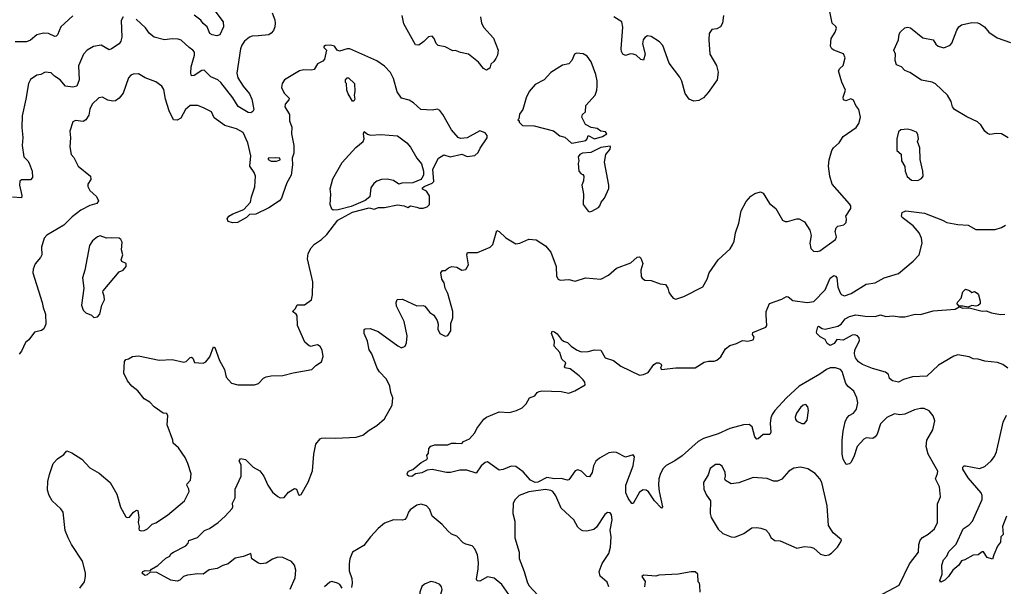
# Model space of a CAD drawing. Extents: x 2057697 to 2160550, y 827490 to 1016834.
# Tile 226 of 256: x 2081111 to 2088757, y 899000 to 903402. Entities that reach past the tile are written whole.
import ezdxf

# ---------------------------------------------------------------- set-up
doc = ezdxf.new("R2010")
doc.units = 0

msp = doc.modelspace()

# ---------------------------------------------------------------- linework, layer by layer
at = {"layer": '0CON20XD'}
for points in [[(2082556.1, 903566.1), (2082691.2, 903385), (2082694, 903345), (2082666.4, 903283.6), (2082642.5, 903277.5), (2082605, 903284.2), (2082588, 903295), (2082566, 903346), (2082535, 903371.8), (2082517.3, 903397.3), (2082465, 903436.7)], [(2083071.2, 903455), (2083091.7, 903401.7), (2083095.4, 903375.4), (2083092.1, 903345), (2083081.1, 903318.9), (2083065, 903297.8), (2083045, 903284.6), (2082965, 903275.5), (2082916.6, 903273.4), (2082894.5, 903265.5), (2082856, 903235), (2082837.1, 903205), (2082825.5, 903174.5), (2082798.5, 902985), (2082805, 902950), (2082845.4, 902885.4), (2082895, 902826.2), (2082913.1, 902785), (2082928.1, 902705), (2082921.5, 902688.5), (2082905, 902677.1), (2082885, 902681.9), (2082808.3, 902728.3), (2082766.2, 902795), (2082673.9, 902915), (2082649.1, 902935), (2082595, 902958.6), (2082545, 903008.5), (2082525, 903006.2), (2082465, 902969.2), (2082444.4, 902964.4), (2082439.4, 902985), (2082442.1, 903035), (2082469.5, 903125), (2082468.2, 903148.2), (2082456, 903165), (2082426.2, 903185), (2082365, 903243.3), (2082340.7, 903250.7), (2082295, 903252), (2082235, 903245.8), (2082155, 903265.8), (2082118, 903295), (2082087.2, 903337.2), (2082015.5, 903405.5)], [(2083384.2, 899895.8), (2083394.6, 900025.4), (2083410, 900105), (2083445, 900144.2), (2083455, 900150.8), (2083485, 900154), (2083565, 900150.8), (2083725, 900158.6), (2083775, 900172.9), (2083825, 900212), (2083885, 900248), (2083945, 900302), (2084003, 900407), (2084008.1, 900465), (2083993.1, 900505), (2083984.5, 900554.5), (2083959.8, 900609.8), (2083905.5, 900665.5), (2083887.5, 900695), (2083845.9, 900805.9), (2083826.2, 900836.2), (2083812.9, 900905), (2083786, 900965), (2083786.4, 900993.6), (2083795, 901000), (2083833.6, 901003.6), (2083895, 900979.2), (2084046.7, 900866.7), (2084075, 900851.9), (2084103.6, 900866.4), (2084115, 900892.5), (2084120.4, 900945), (2084096.9, 901056.9), (2084036, 901175), (2084033.3, 901205), (2084041.7, 901228.3), (2084085, 901231.2), (2084195, 901177.5), (2084245, 901180), (2084257.5, 901175), (2084297, 901127), (2084326.4, 901106.4), (2084352.5, 901065), (2084360, 901035), (2084357, 900997), (2084372.5, 900965), (2084415, 900943.3), (2084435, 900947.5), (2084460, 900985), (2084458.3, 901041.7), (2084473.8, 901085), (2084473.3, 901135), (2084436.7, 901275), (2084416.1, 901316.1), (2084407.7, 901357.7), (2084388.8, 901385), (2084382.5, 901435), (2084395, 901452.5), (2084415, 901452.5), (2084440, 901475), (2084466.4, 901483.6), (2084505, 901478.8), (2084545, 901456.7), (2084575, 901460), (2084596.4, 901496.4), (2084584.2, 901575), (2084588, 901592), (2084665, 901593.1), (2084765, 901634), (2084785, 901654.3), (2084815, 901763.3), (2084835, 901756.7), (2084885.9, 901705.9), (2084965, 901661.2), (2084993.9, 901666.1), (2085065, 901697.5), (2085122.7, 901692.7), (2085195, 901643.8), (2085234.4, 901594.4), (2085275.8, 901485), (2085279.5, 901409.5), (2085292.5, 901385), (2085307, 901377), (2085375, 901383.8), (2085425, 901370), (2085505, 901396.2), (2085625, 901385.8), (2085683.8, 901416.2), (2085745, 901472.5), (2085857.9, 901512.1), (2085905, 901556.2), (2085925, 901560), (2085935, 901550), (2085948.8, 901508.8), (2085934.2, 901455), (2085937, 901407), (2085945, 901392.5), (2085965, 901377.5), (2086015, 901376.2), (2086085, 901350), (2086125, 901343.8), (2086143.8, 901315), (2086151.2, 901285), (2086164.2, 901264.2), (2086185, 901238.8), (2086205, 901230.8), (2086269.1, 901250.9), (2086415, 901326.2), (2086450, 901385), (2086465.8, 901434.2), (2086535, 901536.7), (2086627.7, 901622.3), (2086647.4, 901652.6), (2086658.7, 901681.3), (2086669.4, 901745), (2086695, 901820), (2086712.6, 901917.4), (2086751.9, 901988.1), (2086788.9, 902031.1), (2086818.5, 902051.5), (2086863.7, 902063.7), (2086884.7, 902054.7), (2086933.1, 901975), (2086983.8, 901933.8), (2087035, 901843.3), (2087053.9, 901833.9), (2087073.9, 901833.9), (2087145, 901855.8), (2087165, 901853.8), (2087205, 901830), (2087246.2, 901766.2), (2087256.2, 901725), (2087246.7, 901665), (2087253.3, 901625), (2087275, 901603.8), (2087305, 901600), (2087325, 901606.2), (2087446.6, 901693.4), (2087453.1, 901715), (2087443.8, 901755), (2087450, 901785), (2087465, 901798), (2087511.7, 901808.3), (2087530, 901825), (2087532.5, 901855), (2087526.7, 901875), (2087565.7, 901934.3), (2087564.2, 901955), (2087555, 901970), (2087421.2, 902125), (2087401.4, 902185), (2087392.5, 902265), (2087395.8, 902314.2), (2087416.7, 902385), (2087430, 902405), (2087473.3, 902445), (2087506.7, 902495), (2087605.6, 902564.4), (2087628, 902595), (2087640, 902645), (2087626.7, 902705), (2087603.3, 902735), (2087585, 902777.5), (2087565, 902785.8), (2087525, 902772.5), (2087509.3, 902779.3), (2087505, 902800), (2087522.9, 902855), (2087495.7, 902915.7), (2087470, 903005), (2087478.3, 903021.7), (2087506.2, 903045), (2087522, 903105), (2087507.3, 903137.3), (2087432.5, 903165), (2087417.5, 903175), (2087407.5, 903195), (2087411.2, 903255), (2087443.3, 903305), (2087453.3, 903335), (2087449.3, 903349.3), (2087420, 903375), (2087402.5, 903465)], [(2081915, 903423.3), (2081898.6, 903395), (2081903.6, 903265), (2081897.8, 903235), (2081885, 903214.2), (2081825, 903174.2), (2081805, 903168.8), (2081745, 903203.3), (2081685, 903192.5), (2081636.2, 903165), (2081606, 903135), (2081567.9, 903042.1), (2081573.3, 902935), (2081555, 902884.3), (2081525, 902876.4), (2081465.9, 902885.9), (2081425, 902935.6), (2081381.7, 902961.7), (2081355, 902988), (2081310, 902995), (2081275, 902976.7), (2081245, 902970), (2081195, 902937.5), (2081180, 902905), (2081159.5, 902785), (2081131.1, 902655), (2081126.9, 902565), (2081135.5, 902485.5), (2081129.4, 902425), (2081144.2, 902335), (2081175.6, 902305.6), (2081185, 902287.5), (2081208.6, 902225), (2081211.2, 902175), (2081195, 902156.7), (2081125, 902156.7), (2081113, 902147), (2081110, 902115), (2081128.8, 902035), (2081125, 902017.5), (2081056.1, 902023.9)], [(2081525, 903431.4), (2081430.8, 903345), (2081405.8, 903285), (2081395, 903273.8), (2081385, 903271.2), (2081335, 903295.6), (2081295, 903297.1), (2081245, 903283.6), (2081196.3, 903243.7), (2081165, 903229.2), (2081075, 903230.4)], [(2084690, 903425), (2084698.1, 903375), (2084715, 903342), (2084789.2, 903259.2), (2084825.5, 903165), (2084821.5, 903125), (2084809.2, 903100.8), (2084793.7, 903076.3), (2084770, 903055), (2084760.8, 903025), (2084735, 903010.8), (2084712.2, 903022.2), (2084675, 903072.9), (2084595, 903133.1), (2084535, 903146.2), (2084495, 903162.5), (2084475, 903160), (2084415, 903191.2), (2084361.7, 903201.7), (2084346.4, 903216.4), (2084330, 903255), (2084315, 903272.5), (2084285, 903268.8), (2084248.8, 903231.2), (2084210, 903205), (2084185, 903206), (2084095, 903368.8), (2084080, 903435)], [(2086577.5, 903435), (2086567.5, 903375), (2086553, 903347), (2086525, 903330), (2086485, 903326.2), (2086465.8, 903295), (2086463.1, 903245), (2086470, 903135), (2086520.8, 903045), (2086536, 902995), (2086526, 902935), (2086456.7, 902836.7), (2086420, 902795), (2086383.8, 902775), (2086345, 902767.9), (2086309.4, 902785), (2086279.6, 902829.6), (2086252.9, 902922.9), (2086237.1, 902955), (2086154.6, 903065), (2086105, 903200.8), (2086079.8, 903229.8), (2086015, 903270), (2085985, 903276), (2085965, 903263.8), (2085951.4, 903245), (2085948.6, 903215), (2085967.8, 903135), (2085955, 903087.5), (2085935, 903091.2), (2085897.5, 903125), (2085875, 903134.5), (2085854.6, 903135.4), (2085815, 903122.9), (2085795, 903133.1), (2085783.7, 903153.7), (2085780.7, 903175), (2085794.2, 903344.2), (2085786, 903385), (2085724.2, 903424.2)], [(2088787.5, 902485), (2088736, 902514), (2088695, 902518.1), (2088645, 902510), (2088625, 902518.8), (2088605, 902536.2), (2088574.3, 902585), (2088548.3, 902608.3), (2088465, 902647.8), (2088370.6, 902705), (2088355.5, 902725), (2088343.3, 902765), (2088315.6, 902815), (2088222.2, 902902.2), (2088195.4, 902915.4), (2088115, 902931.9), (2088022.7, 902992.7), (2087985, 903006.7), (2087957.5, 903035), (2087920.7, 903050.7), (2087910, 903085), (2087913, 903133), (2087900, 903165), (2087936, 903245), (2087940.5, 903289.5), (2087951.7, 903308.3), (2087985, 903338.6), (2088005, 903343.1), (2088029.5, 903339.5), (2088125, 903260.8), (2088203.8, 903245), (2088225, 903212), (2088244, 903195), (2088287.7, 903182.3), (2088336.7, 903205), (2088350, 903220), (2088388.7, 903321.3), (2088404.3, 903345), (2088425, 903361.1), (2088505, 903381.1), (2088547.5, 903377.5), (2088563.1, 903373.1), (2088603.3, 903345), (2088637.5, 903305), (2088701.7, 903261.7), (2088803.6, 903223.6)], [(2081578.8, 898985), (2081613.3, 899035), (2081623.3, 899075), (2081622, 899105), (2081598.9, 899195), (2081514.6, 899324.6), (2081486.5, 899375), (2081463.9, 899433.9), (2081450, 899575), (2081431.2, 899601.2), (2081364.2, 899664.2), (2081340, 899705), (2081327.7, 899747.7), (2081330.8, 899815), (2081341.7, 899868.3), (2081372, 899955), (2081405, 899991.2), (2081455, 900022.5), (2081478.3, 900051.7), (2081515.9, 900035.9), (2081595, 899986.2), (2081655, 899921.2), (2081728, 899878), (2081814.2, 899805), (2081864.4, 899715), (2081894.5, 899615), (2081935, 899540.6), (2081945.8, 899534.2), (2081965, 899535.8), (2081995, 899576), (2082018.3, 899591.7), (2082028.8, 899588.8), (2082036.4, 899535), (2082030, 899495), (2082038.1, 899465), (2082036, 899445), (2082040, 899435), (2082055, 899430), (2082077.4, 899432.6), (2082105, 899445.7), (2082138.8, 899481.2), (2082167.3, 899492.7), (2082258, 899552), (2082390.8, 899665), (2082426, 899735), (2082424, 899755), (2082408.8, 899785), (2082411.2, 899795), (2082438.8, 899825), (2082443.6, 899873.6), (2082417.5, 899955), (2082395, 900000), (2082344, 900075), (2082302.7, 900112.7), (2082300, 900135), (2082257.1, 900255), (2082261.2, 900325), (2082255, 900342.5), (2082225, 900345.8), (2082155, 900394), (2082120.8, 900430.8), (2082078.8, 900455), (2082029.5, 900519.5), (2081981.2, 900555), (2081947.3, 900597.3), (2081918.8, 900655), (2081923.9, 900746.1), (2081935, 900762.5), (2081955, 900766.2), (2081987.5, 900785), (2082035, 900790), (2082195, 900757.5), (2082295, 900762), (2082385, 900740), (2082404.1, 900745.9), (2082435, 900776.2), (2082445, 900778.8), (2082455, 900772.5), (2082469.3, 900739.3), (2082535, 900732), (2082556.6, 900743.4), (2082587.6, 900782.4), (2082615, 900860), (2082626.7, 900855), (2082664, 900755), (2082701.2, 900685), (2082713.8, 900625), (2082755, 900577.5), (2082805, 900564.2), (2082935, 900564.2), (2082965.8, 900574.2), (2083005, 900617.5), (2083023.9, 900626.1), (2083065, 900633.8), (2083155, 900636.2), (2083235, 900658.8), (2083380, 900685), (2083410, 900715), (2083455, 900742.5), (2083466.9, 900785), (2083460, 900835), (2083445, 900864), (2083424.1, 900875.9), (2083388.3, 900868.3), (2083375, 900863.3), (2083358.3, 900868.3), (2083325, 900897.5), (2083267.5, 901025), (2083265, 901100), (2083257.5, 901115), (2083230, 901135), (2083252.5, 901157.5), (2083265, 901187.5), (2083323.8, 901186.2), (2083376.7, 901225), (2083386.2, 901265), (2083386.9, 901365), (2083345.5, 901545), (2083351.1, 901585), (2083375, 901628.8), (2083401.7, 901658.3), (2083456, 901695), (2083496.6, 901733.4), (2083581.4, 901845), (2083695, 901906.7), (2083825, 901940), (2083865, 901930), (2083897.6, 901942.4), (2083945, 901942.5), (2084045, 901963.3), (2084096.4, 901956.4), (2084125, 901942.5), (2084145, 901956.7), (2084193.9, 901946.1), (2084215, 901938), (2084245, 901936.7), (2084275, 901946.7), (2084293.8, 901965), (2084293.9, 902033.9), (2084269.3, 902069.3), (2084240, 902085), (2084240, 902095), (2084253, 902107), (2084315, 902132.5), (2084326.1, 902143.9), (2084318.3, 902241.7), (2084363.6, 902326.4), (2084405, 902352.5), (2084455, 902337.5), (2084545, 902357.5), (2084585, 902340), (2084645, 902347.5), (2084670.7, 902369.3), (2084686.4, 902403.6), (2084740, 902485), (2084741.7, 902501.7), (2084725, 902522.5), (2084685, 902537.5), (2084587, 902483), (2084535, 902477.5), (2084515, 902487.5), (2084463.3, 902545), (2084396.2, 902665), (2084372.5, 902695), (2084355, 902706.7), (2084315, 902700), (2084225, 902703.8), (2084170, 902755), (2084135, 902776.7), (2084075, 902792.5), (2084042.4, 902842.4), (2084013.8, 902945), (2083990.7, 902990.7), (2083945, 903041.2), (2083885, 903081.2), (2083675, 903176.2), (2083655, 903176.2), (2083595, 903156.7), (2083577.5, 903165), (2083555, 903196.7), (2083525, 903203.8), (2083485, 903201.2), (2083473.6, 903193.6), (2083473.3, 903185), (2083493.3, 903165), (2083478.8, 903095), (2083465, 903080), (2083425, 903057.5), (2083397.5, 903015), (2083375, 903008.8), (2083317, 903013), (2083285, 903003.3), (2083168.8, 902935), (2083148.8, 902905), (2083144.2, 902875), (2083165, 902830), (2083203, 902793), (2083200.7, 902779.3), (2083173.8, 902745), (2083170, 902725), (2083205.8, 902665.8), (2083205.7, 902615), (2083225.5, 902565.5), (2083220.8, 902515), (2083240.9, 902425), (2083240, 902365), (2083228, 902325), (2083230.5, 902275), (2083218.1, 902195), (2083185.6, 902135), (2083153.4, 902046.6)], [(2085395, 902443.3), (2085415, 902444.2), (2085507.2, 902462.8), (2085518.6, 902475), (2085525, 902502.5), (2085575, 902477.3), (2085636.7, 902495), (2085670, 902515), (2085659.5, 902529.5), (2085625, 902536.7), (2085595.9, 902555.9), (2085550, 902565), (2085505, 902587.5), (2085476.7, 902645), (2085482.5, 902665), (2085503.8, 902686.2), (2085506.7, 902735), (2085580, 902815), (2085593.3, 902855), (2085596.1, 902886.1), (2085595.9, 902925.9), (2085586.2, 902975), (2085548.8, 903075), (2085517.7, 903117.7), (2085485.9, 903135.9), (2085435, 903142.5), (2085420, 903135), (2085397.5, 903085), (2085375, 903057.5), (2085325, 903047.5), (2085235, 902992.5), (2085182.5, 902935), (2085115, 902897.5), (2085067.5, 902845), (2085043.3, 902795), (2085017, 902703), (2084993, 902667), (2084987.5, 902632.5), (2084980, 902625), (2084990, 902615), (2084990, 902605), (2085015, 902580), (2085105, 902577.5), (2085255, 902537.5), (2085305, 902500), (2085345, 902490), (2085395, 902443.3)], [(2083153.4, 902046.6), (2083143.3, 902015), (2083129.4, 901995), (2083045, 901940), (2082945, 901891.9), (2082895, 901887.5), (2082873.3, 901865), (2082803.4, 901826.6), (2082763, 901823), (2082730, 901835), (2082723.3, 901855), (2082734.4, 901875.6), (2082765.7, 901894.3), (2082852, 901928), (2082904.5, 901985), (2082910.9, 902025), (2082936.4, 902103.6), (2082942.5, 902185), (2082932, 902215), (2082899.2, 902265), (2082905.8, 902345), (2082882.5, 902445), (2082846.7, 902525), (2082796, 902555), (2082705, 902578.8), (2082620.3, 902640.3), (2082601.2, 902685), (2082542.5, 902715), (2082495, 902736), (2082435, 902736), (2082400, 902705), (2082362.7, 902637.3), (2082335, 902620.6), (2082305, 902624.2), (2082272.7, 902692.7), (2082243.8, 902785), (2082229.8, 902859.8), (2082215, 902886), (2082168.3, 902918.3), (2082085, 902949.2), (2082035, 902981.2), (2081991.2, 902978.8), (2081975, 902971.2), (2081955, 902950), (2081915, 902830), (2081885, 902791.2), (2081855, 902771.2), (2081835, 902768), (2081797, 902777), (2081755, 902800.8), (2081725.5, 902794.5), (2081674.3, 902745), (2081655, 902707.5), (2081648.8, 902661.2), (2081625, 902623.3), (2081605, 902611.2), (2081545, 902618.8), (2081525, 902607.5), (2081500, 902535), (2081506, 902485), (2081500.8, 902415), (2081512, 902355), (2081532.3, 902332.3), (2081566.2, 902265), (2081661.2, 902185), (2081665, 902160), (2081640, 902125), (2081640, 902105), (2081655, 902073.8), (2081708.3, 902028.3), (2081723.8, 901995), (2081710, 901975), (2081655, 901959.4), (2081585, 901921.9), (2081519.8, 901870.2), (2081455, 901805.6), (2081321.3, 901728.7), (2081300.8, 901705), (2081280, 901635), (2081284.2, 901575), (2081274, 901555), (2081230.8, 901505), (2081215.7, 901464.3), (2081214.3, 901435.7), (2081285.7, 901205), (2081292.9, 901165), (2081312.5, 901115), (2081314, 901036), (2081299.5, 901000.5), (2081281.7, 900988.3), (2081225.9, 900974.1), (2081182.5, 900915), (2081156.2, 900895), (2081125, 900827.5), (2081106.1, 900803.9)], [(2083705, 902770), (2083695, 902770), (2083662.5, 902825), (2083652.5, 902855), (2083650, 902905), (2083640, 902915), (2083640, 902935), (2083655, 902950), (2083665, 902950), (2083710, 902905), (2083712.5, 902845), (2083707.5, 902815), (2083712.5, 902785), (2083705, 902770)], [(2088085, 902152), (2088115, 902166.7), (2088126.2, 902185), (2088123.3, 902225), (2088102.5, 902315), (2088100, 902405), (2088082.5, 902455), (2088090, 902475), (2088085, 902510), (2088075, 902526.7), (2088035, 902543.3), (2088005, 902550), (2087953, 902547), (2087935, 902530), (2087921.2, 902475), (2087923.3, 902385), (2087957, 902357), (2087957.5, 902305), (2087985, 902260), (2087987.5, 902225), (2088002.7, 902182.7), (2088035, 902153.8), (2088085, 902152)], [(2083545, 901920.8), (2083535, 901930), (2083521.4, 901965), (2083528, 902045), (2083522.7, 902087.3), (2083543.1, 902165), (2083615, 902293.3), (2083721.7, 902408.3), (2083778, 902455), (2083785.8, 902475), (2083780, 902515), (2083785, 902532.5), (2083813, 902513), (2083835, 902505.8), (2083915, 902510.8), (2084045, 902498.8), (2084116.2, 902445), (2084145, 902411.2), (2084195, 902326.7), (2084230.7, 902280.7), (2084246.7, 902225), (2084246.4, 902193.6), (2084235, 902170), (2084225, 902160), (2084165, 902133.3), (2084077.7, 902132.3), (2084055, 902123.8), (2084015, 902152.9), (2083965, 902161.8), (2083920.2, 902159.8), (2083885, 902148.1), (2083861.7, 902128.3), (2083837.5, 902095), (2083831.4, 902025), (2083792.6, 901997.4), (2083685, 901951.7), (2083585, 901924.7), (2083545, 901920.8)], [(2085535, 901908.8), (2085555, 901913.8), (2085605, 901942), (2085616.2, 901955), (2085626.4, 901983.6), (2085653.3, 902015), (2085685, 902090), (2085686.1, 902116.1), (2085652.5, 902295), (2085662.5, 902355), (2085697.5, 902395), (2085700, 902415), (2085695, 902420), (2085625, 902409.2), (2085545, 902371.2), (2085482.5, 902365), (2085460, 902355), (2085446.7, 902335), (2085452.5, 902305), (2085447.5, 902285), (2085452.5, 902225), (2085470, 902205), (2085485, 902200), (2085492.5, 902185), (2085489.3, 902150.7), (2085476.7, 902115), (2085488.8, 902045), (2085485.9, 901965.9), (2085525, 901913.8), (2085535, 901908.8)], [(2083105, 902303.3), (2083135, 902312.5), (2083130, 902325), (2083095, 902329.4), (2083040, 902325), (2083040, 902315), (2083065, 902303.3), (2083105, 902303.3)], [(2086906.4, 901105), (2086908.5, 901135), (2086934.4, 901195.6), (2087029, 901231), (2087065, 901250.6), (2087079.3, 901249.3), (2087115, 901221.2), (2087225.7, 901204.3), (2087277, 901213), (2087365, 901302.9), (2087405, 901393.8), (2087433.6, 901413.6), (2087445, 901410), (2087455.6, 901395), (2087464.4, 901325), (2087485, 901273.8), (2087495, 901262.9), (2087515, 901257.1), (2087568.8, 901275), (2087685, 901346.9), (2087755, 901358.5), (2087825, 901395.5), (2087935, 901429.5), (2088050, 901525), (2088095.6, 901575), (2088118.9, 901665), (2088113.3, 901705), (2088095.9, 901745.9), (2088049.1, 901799.1), (2087963.8, 901865), (2087958.8, 901875), (2087963.8, 901905), (2087992.4, 901917.6), (2088137.8, 901897.8), (2088276.7, 901845), (2088310, 901825), (2088395, 901809.4), (2088475, 901804.2), (2088535, 901770.8), (2088685, 901772.2), (2088735, 901787.5), (2088765.7, 901804.3)], [(2081688.3, 901088.3), (2081715, 901092.5), (2081733.3, 901115), (2081749.2, 901185), (2081768.9, 901225), (2081768.1, 901255), (2081756.7, 901285), (2081760, 901295), (2081885, 901443.3), (2081915, 901456), (2081937.5, 901485), (2081938.8, 901508.8), (2081905, 901523.3), (2081900, 901535), (2081912.5, 901575), (2081901.2, 901615), (2081906.1, 901673.9), (2081896.2, 901695), (2081885, 901703.3), (2081825, 901708), (2081784.1, 901704.1), (2081735, 901722), (2081715, 901714), (2081675.8, 901684.2), (2081653.2, 901646.8), (2081616, 901455), (2081598.8, 901395), (2081610, 901315), (2081590, 901185), (2081603.3, 901145), (2081623.9, 901123.9), (2081670, 901105), (2081688.3, 901088.3)], [(2088475, 901167.5), (2088435, 901177.1), (2088405, 901176.7), (2088391.2, 901195), (2088392.7, 901207.3), (2088421.2, 901238.8), (2088435, 901287.5), (2088455, 901307.5), (2088487, 901297), (2088505, 901282.5), (2088525, 901290), (2088545, 901277.5), (2088556.7, 901265), (2088570, 901215), (2088568, 901195), (2088555, 901182.5), (2088535, 901176.9), (2088505, 901181.9), (2088475, 901167.5)], [(2088785, 900695.7), (2088745, 900722.9), (2088705, 900738.5), (2088605, 900748.2), (2088555, 900765.5), (2088515, 900767.8), (2088485, 900781.8), (2088395, 900798.5), (2088365, 900788.5), (2088245, 900718.5), (2088155, 900631.4), (2088045, 900627.5), (2087975, 900606.7), (2087935, 900586.7), (2087888, 900595), (2087865.6, 900615), (2087858.6, 900645), (2087835, 900664.4), (2087732.8, 900692.8), (2087655, 900722.9), (2087625, 900744.1), (2087602.5, 900775), (2087592.7, 900805), (2087597.1, 900835), (2087631.3, 900908.7), (2087629, 900929), (2087615.6, 900945.6), (2087595, 900952.2), (2087575, 900950.3), (2087505, 900911.9), (2087455, 900917.5), (2087436.2, 900885), (2087405, 900871.2), (2087380, 900885), (2087366.4, 900916.4), (2087327, 900937), (2087300, 900965), (2087297.5, 900975), (2087307.5, 901015), (2087315, 901020), (2087342.3, 901002.3), (2087365, 900998.6), (2087465, 901020), (2087491.2, 901035), (2087522, 901078), (2087555, 901097.1), (2087605, 901109.4), (2087675, 901098.6), (2087755, 901096), (2087795, 901109.2), (2087836.4, 901096.4), (2087895, 901101.2), (2087944.1, 901094.1), (2087985, 901092), (2088065, 901113.3), (2088105, 901111.2), (2088205, 901140), (2088375, 901153.1), (2088405, 901170), (2088435, 901161.4), (2088485, 901163.3), (2088585, 901137.1), (2088615, 901138.6), (2088656.1, 901123.9), (2088727.7, 901112.3), (2088760, 901115)], [(2087775, 898920.8), (2087941.4, 899008.6), (2088021.4, 899175), (2088090.8, 899265), (2088092.5, 899325), (2088102.9, 899357.1), (2088120.9, 899379.1), (2088165.5, 899404.5), (2088213.8, 899445), (2088237.5, 899495), (2088238.3, 899641.7), (2088261.2, 899695), (2088252.3, 899772.3), (2088223.1, 899835), (2088238.6, 899875), (2088240, 899895), (2088164.5, 900025), (2088148.9, 900085), (2088155.8, 900135), (2088201.2, 900215), (2088216, 900285), (2088204.2, 900325), (2088172.7, 900362.7), (2088135, 900380), (2088105, 900380), (2088058.3, 900371.7), (2087985, 900336), (2087945, 900332.9), (2087905, 900340), (2087845, 900310.8), (2087795, 900262), (2087768.6, 900181.4), (2087755, 900160), (2087735, 900148.6), (2087685, 900154.4), (2087665, 900142.9), (2087614.2, 900085.8), (2087587.3, 900005), (2087565, 899961.2), (2087555, 899951.2), (2087530, 899945), (2087505, 899986.7), (2087497.5, 900025), (2087496.9, 900135), (2087505.8, 900205), (2087521.7, 900278.3), (2087534, 900305), (2087552.2, 900327.8), (2087585, 900346), (2087608.6, 900375), (2087619.2, 900425), (2087611.2, 900465), (2087588.8, 900515), (2087545, 900551.2), (2087526, 900575), (2087497.6, 900667.6), (2087483.6, 900683.6), (2087445, 900697.5), (2087405, 900696.2), (2087375, 900683.1), (2087323.2, 900646.8), (2087163.3, 900555), (2087065, 900464.5), (2086975, 900364.3), (2086953.5, 900335), (2086942.6, 900307.4), (2086938.5, 900265), (2086943.3, 900196.7), (2086935, 900180), (2086885, 900178.6), (2086845, 900146), (2086834.1, 900144.1), (2086820.3, 900160.3), (2086798.9, 900238.9), (2086775, 900257.1), (2086732.5, 900255), (2086625, 900225.4), (2086535, 900183.2), (2086421.7, 900148.3), (2086380, 900125), (2086255, 900013.5), (2086199.2, 899975), (2086130.5, 899939.5), (2086108.5, 899915), (2086088.2, 899875), (2086074.6, 899835), (2086070.9, 899785), (2086075.5, 899735), (2086102.5, 899617.5), (2086095, 899607.5), (2086040, 899665), (2085995, 899732.5), (2085975, 899747.1), (2085951.7, 899748.3), (2085925, 899731.2), (2085875, 899642.5), (2085865, 899642.5), (2085835, 899683.3), (2085816.8, 899726.8), (2085819.1, 899785), (2085873.8, 899935), (2085884.4, 900005), (2085875, 900020), (2085815, 900002.5), (2085745, 900039.5), (2085722.4, 900042.4), (2085685, 900036.4), (2085614.2, 899995), (2085585, 899970.8), (2085566.9, 899935), (2085556.9, 899885), (2085535, 899851.2), (2085515, 899852.5), (2085474, 899895), (2085445, 899904.4), (2085425, 899895.6), (2085375, 899827.3), (2085365, 899824.6), (2085315, 899836.7), (2085265, 899835.9), (2085205, 899844.5), (2085135, 899809.3), (2085115, 899807.1), (2085078.6, 899825), (2085020.1, 899890.1), (2084965, 899930.5), (2084926.3, 899933.7), (2084865, 899907.5), (2084835, 899902.9), (2084745, 899968), (2084725, 899962), (2084694.5, 899935.5), (2084655, 899877.5), (2084582.3, 899902.3), (2084528.3, 899901.7), (2084455.8, 899884.2), (2084425.7, 899884.3), (2084315, 899906.7), (2084275, 899901.5), (2084235, 899881.5), (2084185, 899872.5), (2084155, 899852.2), (2084134.2, 899854.2), (2084122.7, 899862.7), (2084118.8, 899875), (2084130, 899895), (2084165, 899908), (2084228.9, 899961.1), (2084272.5, 899985), (2084277.5, 899995), (2084272.5, 900015), (2084286.4, 900033.6), (2084289.2, 900070.8), (2084305, 900088.8), (2084335, 900100), (2084435, 900097.5), (2084465, 900112.5), (2084498.8, 900111.2), (2084545, 900110), (2084557.5, 900125), (2084605, 900146.2), (2084645, 900192.5), (2084660, 900225), (2084715, 900297.5), (2084735, 900313.3), (2084835, 900356.2), (2084915, 900348.8), (2084970, 900365), (2085013, 900387), (2085043, 900417), (2085070, 900465), (2085110.7, 900479.3), (2085130, 900505), (2085145, 900512.5), (2085165, 900517.5), (2085315, 900513.8), (2085375, 900501.2), (2085422.7, 900517.3), (2085502.5, 900565), (2085500, 900585), (2085486.7, 900605), (2085455, 900635.8), (2085385, 900688.8), (2085345, 900697.5), (2085341.2, 900705), (2085352.5, 900735), (2085321.2, 900765), (2085306.2, 900815), (2085262, 900865), (2085264, 900905), (2085241.2, 900965), (2085245, 900982.5), (2085265, 900976), (2085285, 900960), (2085315, 900918.8), (2085335, 900903.8), (2085365, 900893.3), (2085393.3, 900865), (2085435, 900836.2), (2085470.7, 900820.7), (2085525, 900824.2), (2085575, 900835.8), (2085625, 900833.3), (2085657.5, 900775), (2085722.7, 900752.7), (2085778.8, 900708.8), (2085925, 900638.8), (2085955, 900644), (2085990.3, 900659.7), (2086035, 900723.3), (2086055, 900736.2), (2086075, 900736), (2086091.2, 900725), (2086096, 900715), (2086086.7, 900695), (2086094.3, 900684.3), (2086205, 900698), (2086355, 900698), (2086425, 900742), (2086460.3, 900749.7), (2086505, 900749.2), (2086525, 900757.5), (2086556.4, 900783.6), (2086590.8, 900845), (2086625, 900870.8), (2086677.5, 900885), (2086725, 900910), (2086765, 900903.3), (2086807.5, 900915), (2086813.8, 900935), (2086801.2, 900955), (2086805, 900971.2), (2086905, 901014.2), (2086912.9, 901025), (2086906.4, 901105)], [(2087205, 900263.3), (2087225, 900290), (2087235.7, 900365), (2087231.4, 900395), (2087215, 900411.4), (2087195, 900407.3), (2087175, 900390), (2087144, 900344), (2087132.5, 900312.5), (2087134.5, 900294.5), (2087145, 900283.8), (2087185, 900263.3), (2087205, 900263.3)], [(2088772.9, 899545), (2088743.8, 899465), (2088747, 899403), (2088730, 899385), (2088727, 899343), (2088705, 899312.5), (2088675.8, 899244.2), (2088665, 899210), (2088623.6, 899223.6), (2088595, 899267.5), (2088585, 899267.5), (2088555, 899243.3), (2088515, 899242.5), (2088450, 899205), (2088423.6, 899196.4), (2088403.3, 899165), (2088356.1, 899123.9), (2088324, 899075), (2088295, 899047.5), (2088265, 899032.5), (2088256.7, 899045), (2088273.3, 899095), (2088272.7, 899165), (2088284.8, 899205.2), (2088310.6, 899235), (2088325, 899269.4), (2088381.7, 899328.3), (2088437.5, 899445), (2088483.9, 899476.1), (2088510.6, 899505), (2088583.5, 899675), (2088584.5, 899704.5), (2088577.5, 899725), (2088475, 899842.5), (2088435, 899908.8), (2088433.8, 899926.2), (2088444.5, 899935.5), (2088455, 899935.6), (2088565, 899915.7), (2088605, 899929.2), (2088655.4, 899974.6), (2088681.5, 900008.5), (2088695, 900043.8), (2088748.2, 900275), (2088775, 900329.2)], [(2083211.4, 898978.6), (2083250, 899065), (2083255.7, 899125), (2083244, 899165), (2083222.7, 899192.7), (2083155, 899222.5), (2083115, 899225.7), (2083075, 899211.4), (2083025, 899178.5), (2082983.9, 899173.9), (2082965, 899180), (2082914.3, 899214.3), (2082905.6, 899255.6), (2082850, 899230), (2082785, 899217.5), (2082728.8, 899175), (2082688.2, 899161.8), (2082645, 899138.6), (2082583.4, 899126.6), (2082535, 899094), (2082495, 899096), (2082413.2, 899086.8), (2082383.3, 899075), (2082355, 899046.7), (2082335, 899040), (2082285, 899046.7), (2082175, 899107.5), (2082125, 899110), (2082100.7, 899089.3), (2082083.6, 899083.6), (2082063, 899103), (2082067.5, 899115), (2082085, 899123.3), (2082125, 899120), (2082135, 899132.5), (2082185, 899162.5), (2082245, 899217.5), (2082276.4, 899233.6), (2082285, 899252.5), (2082305, 899266), (2082402.5, 899315), (2082420, 899335), (2082425, 899356.7), (2082491.2, 899378.8), (2082545.9, 899434.1), (2082585, 899449.2), (2082653.6, 899496.4), (2082706.6, 899543.4), (2082761.2, 899605), (2082766.4, 899616.4), (2082763.3, 899645), (2082783.6, 899686.4), (2082784.3, 899755), (2082830.8, 899855), (2082830.7, 899940.7), (2082816.7, 899975), (2082825, 899992.5), (2082865, 899983.8), (2082925, 899926.2), (2082975, 899898), (2083007.5, 899855), (2083038, 899785), (2083075, 899731.2), (2083115, 899696.2), (2083135, 899686.7), (2083165, 899690), (2083199.8, 899730.2), (2083245, 899758.8), (2083260, 899755), (2083275, 899712.5), (2083285, 899707.5), (2083296.4, 899713.6), (2083351.2, 899808.8), (2083384.2, 899895.8)], [(2087365, 899240), (2087395, 899244), (2087415, 899256.2), (2087461.2, 899305), (2087487.5, 899345), (2087491.7, 899361.7), (2087426.7, 899415), (2087391.2, 899471.2), (2087380, 899625), (2087340.6, 899805), (2087325, 899834.2), (2087288, 899875), (2087231.3, 899911.3), (2087175, 899924.2), (2087122.7, 899917.3), (2087084.6, 899895.4), (2087028.3, 899831.7), (2086995, 899815.7), (2086965.8, 899815.8), (2086915, 899837.1), (2086806.1, 899843.9), (2086695, 899804.2), (2086636.4, 899796.4), (2086591.7, 899821.7), (2086586.7, 899835), (2086592, 899855), (2086588, 899885), (2086565, 899932.5), (2086545, 899946.2), (2086515, 899946.2), (2086473.8, 899915), (2086456.7, 899865), (2086420, 899805), (2086422.5, 899755), (2086445, 899707.5), (2086476, 899665), (2086473.9, 899566.1), (2086481.2, 899535), (2086534.2, 899444.2), (2086570.5, 899410.5), (2086635, 899383.8), (2086665, 899381.2), (2086735, 899410), (2086795, 899453.3), (2086835, 899456.2), (2086865, 899451.2), (2086905, 899438.8), (2086926, 899415), (2086946.2, 899375), (2086975, 899356), (2087015, 899352), (2087145, 899296.2), (2087205, 899308.8), (2087255, 899303.8), (2087277.5, 899295), (2087328.3, 899248.3), (2087365, 899240)], [(2085686.2, 898995), (2085672.7, 899032.7), (2085619.5, 899079.5), (2085611.2, 899115), (2085634.3, 899175.7), (2085685.8, 899255), (2085698.6, 899305), (2085704.3, 899385), (2085697, 899437), (2085712.7, 899515), (2085706.5, 899555), (2085695, 899570.8), (2085675, 899574.2), (2085655, 899557.5), (2085590.3, 899459.7), (2085568.7, 899441.3), (2085515, 899428), (2085485, 899430), (2085467.4, 899437.4), (2085445, 899458.6), (2085415, 899516), (2085317, 899607), (2085275, 899703.8), (2085250, 899735), (2085234.5, 899744.5), (2085195, 899750.5), (2085065, 899734.3), (2084990, 899705), (2084958, 899675), (2084942.5, 899645), (2084940, 899565), (2084956, 899505), (2084955.8, 899424.2), (2084955.8, 899375), (2084990.6, 899265), (2084988.6, 899215), (2085029.4, 899115), (2085051.4, 899035), (2085065.8, 899005), (2085137.3, 898927.3)], [(2084910, 898935), (2084853.8, 899015), (2084795, 899063.8), (2084745, 899072.5), (2084685, 899040), (2084662.3, 899042.3), (2084658.8, 899055), (2084672.2, 899135), (2084673.5, 899185), (2084665.6, 899245), (2084645, 899292), (2084625, 899314.2), (2084575, 899326), (2084555, 899338), (2084505, 899388), (2084465, 899406), (2084435, 899430), (2084390.9, 899480.9), (2084315, 899544), (2084295, 899596.7), (2084270, 899625), (2084227.9, 899637.9), (2084195, 899630.6), (2084142.9, 899595), (2084129.4, 899575), (2084115.6, 899534.4), (2084101.4, 899518.6), (2084085, 899514.2), (2084015, 899517.1), (2083945, 899490), (2083895, 899449.2), (2083836, 899385), (2083784.2, 899315.8), (2083694.5, 899265.5), (2083675, 899212.5), (2083669.4, 899175), (2083670.2, 899120.2), (2083689.1, 899059.1), (2083692.5, 899025), (2083688.8, 898991.2)], [(2086393.8, 898955), (2086392.5, 899005), (2086390, 899025), (2086380, 899035), (2086377.5, 899095), (2086355, 899112.5), (2086325, 899112.5), (2086225, 899093.8), (2086075, 899086), (2086051.7, 899078.3), (2085955, 899087.5), (2085942.5, 899075), (2085967, 899037), (2085963.6, 898996.4)], [(2083615, 898986.2), (2083596, 899015), (2083580, 899025), (2083535, 899035.8), (2083518.3, 899031.7), (2083478.8, 898995)], [(2084279.3, 898829.3), (2084315, 898832), (2084328.8, 898841.2), (2084344, 898875), (2084375, 898920), (2084392, 898975), (2084387.5, 898995), (2084373, 899013), (2084340.5, 899030.5), (2084305, 899036.2), (2084255, 899016.7), (2084235, 898997.5), (2084218, 898955), (2084216.1, 898916.1), (2084226.7, 898865), (2084245, 898843.3), (2084279.3, 898829.3)]]:
    msp.add_lwpolyline(points, dxfattribs=at)

doc.saveas('drawing.dxf')
